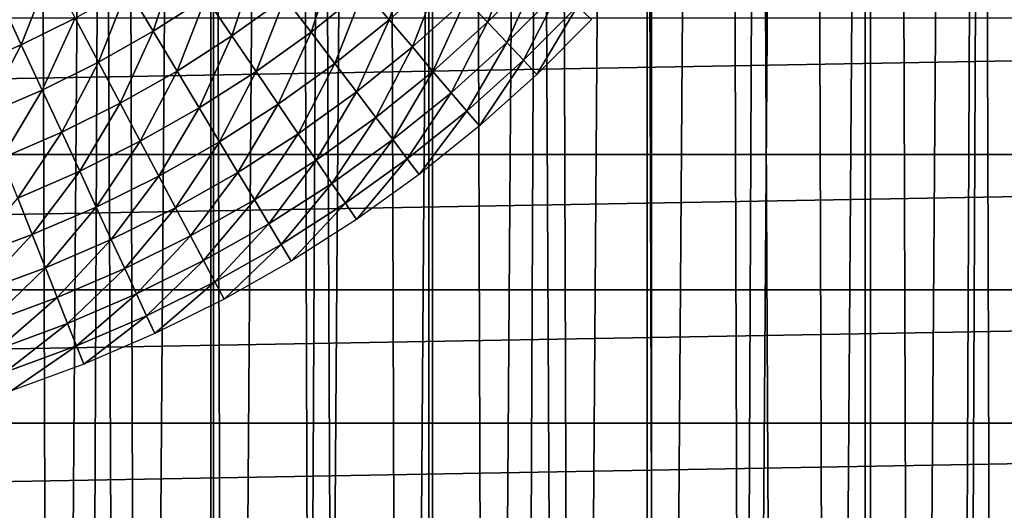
# Model space of a CAD drawing. Header units: millimetres. Extents: x -400 to 400, y -400 to 400.
# Tile 79 of 142: x 8 to 25, y -25 to -17. Entities that reach past the tile are written whole.
import ezdxf

# ---------------------------------------------------------------- set-up
doc = ezdxf.new("R2010")
doc.units = ezdxf.units.MM
doc.header["$LTSCALE"] = 33.374815
for name, color, linetype in [('1', 7, 'CONTINUOUS'), ('10', 7, 'CONTINUOUS'), ('2', 7, 'CONTINUOUS'), ('5', 7, 'CONTINUOUS'), ('9', 7, 'CONTINUOUS')]:
    doc.layers.add(name, color=color, linetype=linetype)

msp = doc.modelspace()

# ---------------------------------------------------------------- linework, layer by layer
at = {"layer": '1', "color": 253, "linetype": 'Continuous', "true_color": 0x98aaaf}
for points in [[(11.204, -399.843, -0.963), (7.493, 399.93, -0.928), (7.467, -399.93, -0.928), (11.204, -399.843, -0.963)], [(11.23, 399.843, -0.963), (7.493, 399.93, -0.928), (11.204, -399.843, -0.963), (11.23, 399.843, -0.963)], [(14.94, -399.721, -1.012), (11.23, 399.843, -0.963), (11.204, -399.843, -0.963), (14.94, -399.721, -1.012)], [(14.966, 399.72, -1.012), (11.23, 399.843, -0.963), (14.94, -399.721, -1.012), (14.966, 399.72, -1.012)], [(18.676, -399.564, -1.075), (14.966, 399.72, -1.012), (14.94, -399.721, -1.012), (18.676, -399.564, -1.075)], [(18.701, 399.563, -1.075), (14.966, 399.72, -1.012), (18.676, -399.564, -1.075), (18.701, 399.563, -1.075)], [(22.411, -399.372, -1.151), (18.701, 399.563, -1.075), (18.676, -399.564, -1.075), (22.411, -399.372, -1.151)], [(22.436, 399.371, -1.151), (18.701, 399.563, -1.075), (22.411, -399.372, -1.151), (22.436, 399.371, -1.151)], [(26.169, 399.143, -1.242), (22.436, 399.371, -1.151), (22.411, -399.372, -1.151), (26.169, 399.143, -1.242)], [(26.145, -399.145, -1.242), (26.169, 399.143, -1.242), (22.411, -399.372, -1.151), (26.145, -399.145, -1.242)]]:
    msp.add_3dface(points, dxfattribs=at)
at = {"layer": '10', "color": 254, "linetype": 'Continuous', "true_color": 0xcccccc}
for points in [[(-65.283, -19.031, 48.5), (65.916, -16.705, 48.5), (-65.916, -16.705, 48.5), (-65.283, -19.031, 48.5)], [(65.283, -19.031, 48.5), (65.916, -16.705, 48.5), (-65.283, -19.031, 48.5), (65.283, -19.031, 48.5)], [(-64.567, -21.334, 48.5), (65.283, -19.031, 48.5), (-65.283, -19.031, 48.5), (-64.567, -21.334, 48.5)], [(64.567, -21.334, 48.5), (65.283, -19.031, 48.5), (-64.567, -21.334, 48.5), (64.567, -21.334, 48.5)], [(-63.77, -23.609, 48.5), (64.567, -21.334, 48.5), (-64.567, -21.334, 48.5), (-63.77, -23.609, 48.5)], [(63.77, -23.609, 48.5), (64.567, -21.334, 48.5), (-63.77, -23.609, 48.5), (63.77, -23.609, 48.5)], [(-62.893, -25.855, 48.5), (63.77, -23.609, 48.5), (-63.77, -23.609, 48.5), (-62.893, -25.855, 48.5)], [(62.893, -25.855, 48.5), (63.77, -23.609, 48.5), (-62.893, -25.855, 48.5), (62.893, -25.855, 48.5)]]:
    msp.add_3dface(points, dxfattribs=at)
at = {"layer": '2', "color": 253, "linetype": 'Continuous', "true_color": 0x98aaaf}
for points in [[(11.18, 399.843, -2.462), (7.44, -399.931, -2.428), (7.457, 399.93, -2.428), (11.18, 399.843, -2.462)], [(11.163, -399.844, -2.463), (7.44, -399.931, -2.428), (11.18, 399.843, -2.462), (11.163, -399.844, -2.463)], [(14.9, 399.722, -2.511), (11.163, -399.844, -2.463), (11.18, 399.843, -2.462), (14.9, 399.722, -2.511)], [(14.884, -399.722, -2.511), (11.163, -399.844, -2.463), (14.9, 399.722, -2.511), (14.884, -399.722, -2.511)], [(18.619, 399.565, -2.573), (14.884, -399.722, -2.511), (14.9, 399.722, -2.511), (18.619, 399.565, -2.573)], [(18.603, -399.566, -2.574), (14.884, -399.722, -2.511), (18.619, 399.565, -2.573), (18.603, -399.566, -2.574)], [(22.337, 399.374, -2.65), (18.603, -399.566, -2.574), (18.619, 399.565, -2.573), (22.337, 399.374, -2.65)], [(22.32, -399.375, -2.65), (18.603, -399.566, -2.574), (22.337, 399.374, -2.65), (22.32, -399.375, -2.65)], [(26.054, 399.148, -2.74), (22.32, -399.375, -2.65), (22.337, 399.374, -2.65), (26.054, 399.148, -2.74)], [(26.033, -399.15, -2.74), (22.32, -399.375, -2.65), (26.054, 399.148, -2.74), (26.033, -399.15, -2.74)]]:
    msp.add_3dface(points, dxfattribs=at)
at = {"layer": '5', "color": 253, "linetype": 'Continuous', "true_color": 0x98aaaf}
for points in [[(13.779, -16.221, -10.216), (14.637, -15.452, -10.216), (14.214, -16.734, -9.056), (13.779, -16.221, -10.216)], [(14.214, -16.734, -9.056), (14.637, -15.452, -10.216), (15.099, -15.94, -9.056), (14.214, -16.734, -9.056)], [(15.518, -16.382, -7.863), (16.382, -15.518, -7.863), (15.892, -16.777, -6.638), (15.518, -16.382, -7.863)], [(15.892, -16.777, -6.638), (16.382, -15.518, -7.863), (16.777, -15.892, -6.638), (15.892, -16.777, -6.638)], [(9.748, -16.202, -13.455), (10.611, -15.65, -13.455), (10.186, -16.929, -12.418), (9.748, -16.202, -13.455)], [(10.186, -16.929, -12.418), (10.611, -15.65, -13.455), (11.088, -16.353, -12.418), (10.186, -16.929, -12.418)], [(11.088, -16.353, -12.418), (11.957, -15.729, -12.418), (11.532, -17.009, -11.337), (11.088, -16.353, -12.418)], [(11.532, -17.009, -11.337), (11.957, -15.729, -12.418), (12.436, -16.36, -11.337), (11.532, -17.009, -11.337)], [(12.436, -16.36, -11.337), (13.304, -15.662, -11.337), (12.88, -16.944, -10.216), (12.436, -16.36, -11.337)], [(12.88, -16.944, -10.216), (13.304, -15.662, -11.337), (13.779, -16.221, -10.216), (12.88, -16.944, -10.216)], [(7.56, -16.341, -14.444), (8.434, -15.908, -14.444), (7.939, -17.161, -13.455), (7.56, -16.341, -14.444)], [(7.939, -17.161, -13.455), (8.434, -15.908, -14.444), (8.857, -16.706, -13.455), (7.939, -17.161, -13.455)], [(14.214, -16.734, -9.056), (15.099, -15.94, -9.056), (14.608, -17.198, -7.863), (14.214, -16.734, -9.056)], [(14.608, -17.198, -7.863), (15.099, -15.94, -9.056), (15.518, -16.382, -7.863), (14.608, -17.198, -7.863)], [(15.892, -16.777, -6.638), (16.777, -15.892, -6.638), (16.221, -17.124, -5.386), (15.892, -16.777, -6.638)], [(16.221, -17.124, -5.386), (16.777, -15.892, -6.638), (17.124, -16.221, -5.386), (16.221, -17.124, -5.386)], [(8.857, -16.706, -13.455), (9.748, -16.202, -13.455), (9.255, -17.456, -12.418), (8.857, -16.706, -13.455)], [(9.255, -17.456, -12.418), (9.748, -16.202, -13.455), (10.186, -16.929, -12.418), (9.255, -17.456, -12.418)], [(12.88, -16.944, -10.216), (13.779, -16.221, -10.216), (13.287, -17.479, -9.056), (12.88, -16.944, -10.216)], [(13.287, -17.479, -9.056), (13.779, -16.221, -10.216), (14.214, -16.734, -9.056), (13.287, -17.479, -9.056)], [(16.503, -17.422, -4.11), (16.221, -17.124, -5.386), (17.124, -16.221, -5.386), (16.503, -17.422, -4.11)], [(17.422, -16.503, -4.11), (16.503, -17.422, -4.11), (17.124, -16.221, -5.386), (17.422, -16.503, -4.11)], [(6.999, -17.565, -13.455), (7.56, -16.341, -14.444), (7.939, -17.161, -13.455), (6.999, -17.565, -13.455)], [(10.186, -16.929, -12.418), (11.088, -16.353, -12.418), (10.595, -17.608, -11.337), (10.186, -16.929, -12.418)], [(10.595, -17.608, -11.337), (11.088, -16.353, -12.418), (11.532, -17.009, -11.337), (10.595, -17.608, -11.337)], [(11.532, -17.009, -11.337), (12.436, -16.36, -11.337), (11.944, -17.616, -10.216), (11.532, -17.009, -11.337)], [(11.944, -17.616, -10.216), (12.436, -16.36, -11.337), (12.88, -16.944, -10.216), (11.944, -17.616, -10.216)], [(14.608, -17.198, -7.863), (15.518, -16.382, -7.863), (14.96, -17.613, -6.638), (14.608, -17.198, -7.863)], [(14.96, -17.613, -6.638), (15.518, -16.382, -7.863), (15.892, -16.777, -6.638), (14.96, -17.613, -6.638)], [(16.503, -17.422, -4.11), (17.422, -16.503, -4.11), (16.732, -17.664, -2.846), (16.503, -17.422, -4.11)], [(16.732, -17.664, -2.846), (17.422, -16.503, -4.11), (17.664, -16.732, -2.846), (16.732, -17.664, -2.846)], [(7.939, -17.161, -13.455), (8.857, -16.706, -13.455), (8.296, -17.931, -12.418), (7.939, -17.161, -13.455)], [(8.296, -17.931, -12.418), (8.857, -16.706, -13.455), (9.255, -17.456, -12.418), (8.296, -17.931, -12.418)], [(13.287, -17.479, -9.056), (14.214, -16.734, -9.056), (13.656, -17.964, -7.863), (13.287, -17.479, -9.056)], [(13.656, -17.964, -7.863), (14.214, -16.734, -9.056), (14.608, -17.198, -7.863), (13.656, -17.964, -7.863)], [(14.96, -17.613, -6.638), (15.892, -16.777, -6.638), (15.27, -17.977, -5.386), (14.96, -17.613, -6.638)], [(15.27, -17.977, -5.386), (15.892, -16.777, -6.638), (16.221, -17.124, -5.386), (15.27, -17.977, -5.386)], [(9.255, -17.456, -12.418), (10.186, -16.929, -12.418), (9.626, -18.156, -11.337), (9.255, -17.456, -12.418)], [(9.626, -18.156, -11.337), (10.186, -16.929, -12.418), (10.595, -17.608, -11.337), (9.626, -18.156, -11.337)], [(11.944, -17.616, -10.216), (12.88, -16.944, -10.216), (12.321, -18.172, -9.056), (11.944, -17.616, -10.216)], [(12.321, -18.172, -9.056), (12.88, -16.944, -10.216), (13.287, -17.479, -9.056), (12.321, -18.172, -9.056)], [(10.595, -17.608, -11.337), (11.532, -17.009, -11.337), (10.973, -18.237, -10.216), (10.595, -17.608, -11.337)], [(10.973, -18.237, -10.216), (11.532, -17.009, -11.337), (11.944, -17.616, -10.216), (10.973, -18.237, -10.216)], [(15.535, -18.29, -4.11), (15.27, -17.977, -5.386), (16.221, -17.124, -5.386), (15.535, -18.29, -4.11)], [(16.503, -17.422, -4.11), (15.535, -18.29, -4.11), (16.221, -17.124, -5.386), (16.503, -17.422, -4.11)], [(6.999, -17.565, -13.455), (7.939, -17.161, -13.455), (7.313, -18.354, -12.418), (6.999, -17.565, -13.455)], [(7.313, -18.354, -12.418), (7.939, -17.161, -13.455), (8.296, -17.931, -12.418), (7.313, -18.354, -12.418)], [(13.656, -17.964, -7.863), (14.608, -17.198, -7.863), (13.985, -18.397, -6.638), (13.656, -17.964, -7.863)], [(13.985, -18.397, -6.638), (14.608, -17.198, -7.863), (14.96, -17.613, -6.638), (13.985, -18.397, -6.638)], [(8.296, -17.931, -12.418), (9.255, -17.456, -12.418), (8.629, -18.651, -11.337), (8.296, -17.931, -12.418)], [(8.629, -18.651, -11.337), (9.255, -17.456, -12.418), (9.626, -18.156, -11.337), (8.629, -18.651, -11.337)], [(15.535, -18.29, -4.11), (16.503, -17.422, -4.11), (15.751, -18.544, -2.846), (15.535, -18.29, -4.11)], [(15.751, -18.544, -2.846), (16.503, -17.422, -4.11), (16.732, -17.664, -2.846), (15.751, -18.544, -2.846)], [(9.626, -18.156, -11.337), (10.595, -17.608, -11.337), (9.969, -18.804, -10.216), (9.626, -18.156, -11.337)], [(9.969, -18.804, -10.216), (10.595, -17.608, -11.337), (10.973, -18.237, -10.216), (9.969, -18.804, -10.216)], [(10.973, -18.237, -10.216), (11.944, -17.616, -10.216), (11.319, -18.813, -9.056), (10.973, -18.237, -10.216)], [(11.319, -18.813, -9.056), (11.944, -17.616, -10.216), (12.321, -18.172, -9.056), (11.319, -18.813, -9.056)], [(12.321, -18.172, -9.056), (13.287, -17.479, -9.056), (12.663, -18.677, -7.863), (12.321, -18.172, -9.056)], [(12.663, -18.677, -7.863), (13.287, -17.479, -9.056), (13.656, -17.964, -7.863), (12.663, -18.677, -7.863)], [(13.985, -18.397, -6.638), (14.96, -17.613, -6.638), (14.274, -18.777, -5.386), (13.985, -18.397, -6.638)], [(14.274, -18.777, -5.386), (14.96, -17.613, -6.638), (15.27, -17.977, -5.386), (14.274, -18.777, -5.386)], [(7.313, -18.354, -12.418), (8.296, -17.931, -12.418), (7.606, -19.09, -11.337), (7.313, -18.354, -12.418)], [(7.606, -19.09, -11.337), (8.296, -17.931, -12.418), (8.629, -18.651, -11.337), (7.606, -19.09, -11.337)], [(12.663, -18.677, -7.863), (13.656, -17.964, -7.863), (12.968, -19.127, -6.638), (12.663, -18.677, -7.863)], [(12.968, -19.127, -6.638), (13.656, -17.964, -7.863), (13.985, -18.397, -6.638), (12.968, -19.127, -6.638)], [(14.522, -19.104, -4.11), (14.274, -18.777, -5.386), (15.27, -17.977, -5.386), (14.522, -19.104, -4.11)], [(15.535, -18.29, -4.11), (14.522, -19.104, -4.11), (15.27, -17.977, -5.386), (15.535, -18.29, -4.11)], [(8.629, -18.651, -11.337), (9.626, -18.156, -11.337), (8.937, -19.316, -10.216), (8.629, -18.651, -11.337)], [(8.937, -19.316, -10.216), (9.626, -18.156, -11.337), (9.969, -18.804, -10.216), (8.937, -19.316, -10.216)], [(9.969, -18.804, -10.216), (10.973, -18.237, -10.216), (10.284, -19.398, -9.056), (9.969, -18.804, -10.216)], [(10.284, -19.398, -9.056), (10.973, -18.237, -10.216), (11.319, -18.813, -9.056), (10.284, -19.398, -9.056)], [(11.319, -18.813, -9.056), (12.321, -18.172, -9.056), (11.633, -19.335, -7.863), (11.319, -18.813, -9.056)], [(11.633, -19.335, -7.863), (12.321, -18.172, -9.056), (12.663, -18.677, -7.863), (11.633, -19.335, -7.863)], [(14.522, -19.104, -4.11), (15.535, -18.29, -4.11), (14.724, -19.37, -2.846), (14.522, -19.104, -4.11)], [(14.724, -19.37, -2.846), (15.535, -18.29, -4.11), (15.751, -18.544, -2.846), (14.724, -19.37, -2.846)], [(12.968, -19.127, -6.638), (13.985, -18.397, -6.638), (13.237, -19.523, -5.386), (12.968, -19.127, -6.638)], [(13.237, -19.523, -5.386), (13.985, -18.397, -6.638), (14.274, -18.777, -5.386), (13.237, -19.523, -5.386)], [(7.606, -19.09, -11.337), (8.629, -18.651, -11.337), (7.878, -19.772, -10.216), (7.606, -19.09, -11.337)], [(7.878, -19.772, -10.216), (8.629, -18.651, -11.337), (8.937, -19.316, -10.216), (7.878, -19.772, -10.216)], [(8.937, -19.316, -10.216), (9.969, -18.804, -10.216), (9.219, -19.926, -9.056), (8.937, -19.316, -10.216)], [(9.219, -19.926, -9.056), (9.969, -18.804, -10.216), (10.284, -19.398, -9.056), (9.219, -19.926, -9.056)], [(11.633, -19.335, -7.863), (12.663, -18.677, -7.863), (11.914, -19.801, -6.638), (11.633, -19.335, -7.863)], [(11.914, -19.801, -6.638), (12.663, -18.677, -7.863), (12.968, -19.127, -6.638), (11.914, -19.801, -6.638)], [(13.467, -19.862, -4.11), (13.237, -19.523, -5.386), (14.274, -18.777, -5.386), (13.467, -19.862, -4.11)], [(14.522, -19.104, -4.11), (13.467, -19.862, -4.11), (14.274, -18.777, -5.386), (14.522, -19.104, -4.11)], [(10.284, -19.398, -9.056), (11.319, -18.813, -9.056), (10.569, -19.936, -7.863), (10.284, -19.398, -9.056)], [(10.569, -19.936, -7.863), (11.319, -18.813, -9.056), (11.633, -19.335, -7.863), (10.569, -19.936, -7.863)], [(11.914, -19.801, -6.638), (12.968, -19.127, -6.638), (12.16, -20.211, -5.386), (11.914, -19.801, -6.638)], [(12.16, -20.211, -5.386), (12.968, -19.127, -6.638), (13.237, -19.523, -5.386), (12.16, -20.211, -5.386)], [(13.467, -19.862, -4.11), (14.522, -19.104, -4.11), (13.654, -20.138, -2.846), (13.467, -19.862, -4.11)], [(13.654, -20.138, -2.846), (14.522, -19.104, -4.11), (14.724, -19.37, -2.846), (13.654, -20.138, -2.846)], [(7.878, -19.772, -10.216), (8.937, -19.316, -10.216), (8.127, -20.396, -9.056), (7.878, -19.772, -10.216)], [(8.127, -20.396, -9.056), (8.937, -19.316, -10.216), (9.219, -19.926, -9.056), (8.127, -20.396, -9.056)], [(9.219, -19.926, -9.056), (10.284, -19.398, -9.056), (9.475, -20.479, -7.863), (9.219, -19.926, -9.056)], [(9.475, -20.479, -7.863), (10.284, -19.398, -9.056), (10.569, -19.936, -7.863), (9.475, -20.479, -7.863)], [(10.569, -19.936, -7.863), (11.633, -19.335, -7.863), (10.824, -20.417, -6.638), (10.569, -19.936, -7.863)], [(10.824, -20.417, -6.638), (11.633, -19.335, -7.863), (11.914, -19.801, -6.638), (10.824, -20.417, -6.638)], [(12.372, -20.562, -4.11), (12.16, -20.211, -5.386), (13.237, -19.523, -5.386), (12.372, -20.562, -4.11)], [(13.467, -19.862, -4.11), (12.372, -20.562, -4.11), (13.237, -19.523, -5.386), (13.467, -19.862, -4.11)], [(7.01, -20.806, -9.056), (7.878, -19.772, -10.216), (8.127, -20.396, -9.056), (7.01, -20.806, -9.056)], [(10.824, -20.417, -6.638), (11.914, -19.801, -6.638), (11.048, -20.839, -5.386), (10.824, -20.417, -6.638)], [(11.048, -20.839, -5.386), (11.914, -19.801, -6.638), (12.16, -20.211, -5.386), (11.048, -20.839, -5.386)], [(8.127, -20.396, -9.056), (9.219, -19.926, -9.056), (8.352, -20.962, -7.863), (8.127, -20.396, -9.056)], [(8.352, -20.962, -7.863), (9.219, -19.926, -9.056), (9.475, -20.479, -7.863), (8.352, -20.962, -7.863)], [(9.475, -20.479, -7.863), (10.569, -19.936, -7.863), (9.703, -20.973, -6.638), (9.475, -20.479, -7.863)], [(9.703, -20.973, -6.638), (10.569, -19.936, -7.863), (10.824, -20.417, -6.638), (9.703, -20.973, -6.638)], [(12.372, -20.562, -4.11), (13.467, -19.862, -4.11), (12.544, -20.848, -2.846), (12.372, -20.562, -4.11)], [(12.544, -20.848, -2.846), (13.467, -19.862, -4.11), (13.654, -20.138, -2.846), (12.544, -20.848, -2.846)], [(11.24, -21.202, -4.11), (11.048, -20.839, -5.386), (12.16, -20.211, -5.386), (11.24, -21.202, -4.11)], [(12.372, -20.562, -4.11), (11.24, -21.202, -4.11), (12.16, -20.211, -5.386), (12.372, -20.562, -4.11)], [(7.01, -20.806, -9.056), (8.127, -20.396, -9.056), (7.205, -21.383, -7.863), (7.01, -20.806, -9.056)], [(7.205, -21.383, -7.863), (8.127, -20.396, -9.056), (8.352, -20.962, -7.863), (7.205, -21.383, -7.863)], [(8.352, -20.962, -7.863), (9.475, -20.479, -7.863), (8.554, -21.468, -6.638), (8.352, -20.962, -7.863)], [(8.554, -21.468, -6.638), (9.475, -20.479, -7.863), (9.703, -20.973, -6.638), (8.554, -21.468, -6.638)], [(9.703, -20.973, -6.638), (10.824, -20.417, -6.638), (9.904, -21.407, -5.386), (9.703, -20.973, -6.638)], [(9.904, -21.407, -5.386), (10.824, -20.417, -6.638), (11.048, -20.839, -5.386), (9.904, -21.407, -5.386)], [(11.24, -21.202, -4.11), (12.372, -20.562, -4.11), (11.397, -21.497, -2.846), (11.24, -21.202, -4.11)], [(11.397, -21.497, -2.846), (12.372, -20.562, -4.11), (12.544, -20.848, -2.846), (11.397, -21.497, -2.846)], [(7.205, -21.383, -7.863), (8.352, -20.962, -7.863), (7.379, -21.899, -6.638), (7.205, -21.383, -7.863)], [(7.379, -21.899, -6.638), (8.352, -20.962, -7.863), (8.554, -21.468, -6.638), (7.379, -21.899, -6.638)], [(8.554, -21.468, -6.638), (9.703, -20.973, -6.638), (8.73, -21.912, -5.386), (8.554, -21.468, -6.638)], [(8.73, -21.912, -5.386), (9.703, -20.973, -6.638), (9.904, -21.407, -5.386), (8.73, -21.912, -5.386)], [(10.076, -21.779, -4.11), (9.904, -21.407, -5.386), (11.048, -20.839, -5.386), (10.076, -21.779, -4.11)], [(11.24, -21.202, -4.11), (10.076, -21.779, -4.11), (11.048, -20.839, -5.386), (11.24, -21.202, -4.11)], [(10.076, -21.779, -4.11), (11.24, -21.202, -4.11), (10.216, -22.082, -2.846), (10.076, -21.779, -4.11)], [(10.216, -22.082, -2.846), (11.24, -21.202, -4.11), (11.397, -21.497, -2.846), (10.216, -22.082, -2.846)], [(7.379, -21.899, -6.638), (8.554, -21.468, -6.638), (7.531, -22.352, -5.386), (7.379, -21.899, -6.638)], [(7.531, -22.352, -5.386), (8.554, -21.468, -6.638), (8.73, -21.912, -5.386), (7.531, -22.352, -5.386)], [(8.882, -22.293, -4.11), (8.73, -21.912, -5.386), (9.904, -21.407, -5.386), (8.882, -22.293, -4.11)], [(10.076, -21.779, -4.11), (8.882, -22.293, -4.11), (9.904, -21.407, -5.386), (10.076, -21.779, -4.11)], [(8.882, -22.293, -4.11), (10.076, -21.779, -4.11), (9.006, -22.603, -2.846), (8.882, -22.293, -4.11)], [(9.006, -22.603, -2.846), (10.076, -21.779, -4.11), (10.216, -22.082, -2.846), (9.006, -22.603, -2.846)], [(7.662, -22.741, -4.11), (7.531, -22.352, -5.386), (8.73, -21.912, -5.386), (7.662, -22.741, -4.11)], [(8.882, -22.293, -4.11), (7.662, -22.741, -4.11), (8.73, -21.912, -5.386), (8.882, -22.293, -4.11)], [(7.662, -22.741, -4.11), (8.882, -22.293, -4.11), (7.769, -23.057, -2.846), (7.662, -22.741, -4.11)], [(7.769, -23.057, -2.846), (8.882, -22.293, -4.11), (9.006, -22.603, -2.846), (7.769, -23.057, -2.846)]]:
    msp.add_3dface(points, dxfattribs=at)
at = {"layer": '9', "color": 254, "linetype": 'Continuous', "true_color": 0xcccccc}
for points in [[(6.542, 71.938, 2.975), (8.036, 71.786, 2.962), (6.991, -71.895, 2.971), (6.542, 71.938, 2.975)], [(8.036, 71.786, 2.962), (8.488, -71.734, 2.958), (6.991, -71.895, 2.971), (8.036, 71.786, 2.962)], [(8.036, 71.786, 2.962), (9.529, 71.604, 2.946), (8.488, -71.734, 2.958), (8.036, 71.786, 2.962)], [(9.529, 71.604, 2.946), (9.981, -71.542, 2.941), (8.488, -71.734, 2.958), (9.529, 71.604, 2.946)], [(9.529, 71.604, 2.946), (11.019, 71.39, 2.928), (9.981, -71.542, 2.941), (9.529, 71.604, 2.946)], [(11.019, 71.39, 2.928), (11.47, -71.319, 2.922), (9.981, -71.542, 2.941), (11.019, 71.39, 2.928)], [(11.019, 71.39, 2.928), (12.507, 71.145, 2.908), (11.47, -71.319, 2.922), (11.019, 71.39, 2.928)], [(12.507, 71.145, 2.908), (12.954, -71.065, 2.901), (11.47, -71.319, 2.922), (12.507, 71.145, 2.908)], [(12.507, 71.145, 2.908), (13.989, 70.868, 2.885), (12.954, -71.065, 2.901), (12.507, 71.145, 2.908)], [(13.989, 70.868, 2.885), (14.433, -70.78, 2.877), (12.954, -71.065, 2.901), (13.989, 70.868, 2.885)], [(13.989, 70.868, 2.885), (15.455, 70.564, 2.859), (14.433, -70.78, 2.877), (13.989, 70.868, 2.885)], [(15.455, 70.564, 2.859), (15.906, -70.464, 2.851), (14.433, -70.78, 2.877), (15.455, 70.564, 2.859)], [(15.455, 70.564, 2.859), (16.92, 70.227, 2.831), (15.906, -70.464, 2.851), (15.455, 70.564, 2.859)], [(16.92, 70.227, 2.831), (17.371, -70.117, 2.822), (15.906, -70.464, 2.851), (16.92, 70.227, 2.831)], [(16.92, 70.227, 2.831), (18.383, 69.859, 2.801), (17.371, -70.117, 2.822), (16.92, 70.227, 2.831)], [(18.383, 69.859, 2.801), (18.83, -69.74, 2.791), (17.371, -70.117, 2.822), (18.383, 69.859, 2.801)], [(18.383, 69.859, 2.801), (19.838, 69.461, 2.768), (18.83, -69.74, 2.791), (18.383, 69.859, 2.801)], [(19.838, 69.461, 2.768), (20.28, -69.333, 2.758), (18.83, -69.74, 2.791), (19.838, 69.461, 2.768)], [(19.838, 69.461, 2.768), (21.285, 69.032, 2.733), (20.28, -69.333, 2.758), (19.838, 69.461, 2.768)], [(21.285, 69.032, 2.733), (21.722, -68.896, 2.722), (20.28, -69.333, 2.758), (21.285, 69.032, 2.733)], [(21.285, 69.032, 2.733), (22.722, 68.573, 2.696), (21.722, -68.896, 2.722), (21.285, 69.032, 2.733)], [(22.722, 68.573, 2.696), (23.154, -68.428, 2.684), (21.722, -68.896, 2.722), (22.722, 68.573, 2.696)], [(22.722, 68.573, 2.696), (24.15, 68.084, 2.657), (23.154, -68.428, 2.684), (22.722, 68.573, 2.696)], [(24.15, 68.084, 2.657), (24.576, -67.931, 2.645), (23.154, -68.428, 2.684), (24.15, 68.084, 2.657)], [(24.15, 68.084, 2.657), (25.565, 67.566, 2.615), (24.576, -67.931, 2.645), (24.15, 68.084, 2.657)], [(25.565, 67.566, 2.615), (25.988, -67.404, 2.603), (24.576, -67.931, 2.645), (25.565, 67.566, 2.615)]]:
    msp.add_3dface(points, dxfattribs=at)

doc.saveas('drawing.dxf')
